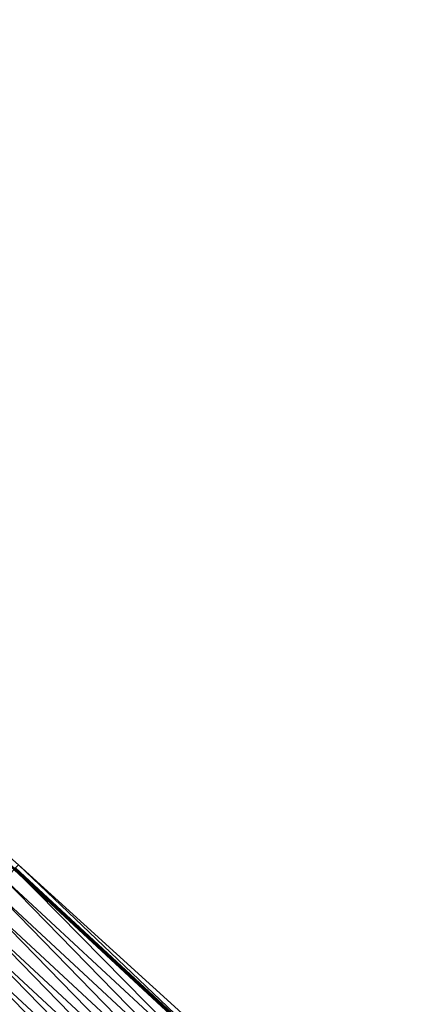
# Model space of a CAD drawing. Header units: feet. Extents: x 2017353 to 2024169, y 808050 to 818690.
# Tile 181 of 256: x 2019124 to 2019149, y 817143 to 817206. Entities that reach past the tile are written whole.
import ezdxf

# ---------------------------------------------------------------- set-up
doc = ezdxf.new("R2010")
doc.units = ezdxf.units.FT
doc.header["$MEASUREMENT"] = 0
doc.layers.add('EP_Travel Lane', color=172, linetype='Continuous', lineweight=53)
doc.layers.add('I-77-MM15-17_SB-Surface-BORDER', color=7, linetype='Continuous')
doc.layers.add('I-77-MM15-17_SB-Surface-TIN', color=7, linetype='Continuous')

msp = doc.modelspace()

# ---------------------------------------------------------------- linework, layer by layer
at = {"layer": 'EP_Travel Lane'}
msp.add_polyline3d([(2019063.601578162, 817205.3110846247, 260.4638219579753), (2019078.482411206, 817191.9494082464, 260.300167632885), (2019093.363926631, 817178.6011606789, 260.1518618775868), (2019108.252908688, 817165.2487333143, 259.9724425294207), (2019123.233696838, 817151.6535633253, 259.8053416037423), (2019137.89872925, 817138.0553322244, 259.6471731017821), (2019152.563950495, 817124.4569260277, 259.5197977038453), (2019167.235568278, 817110.9638564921, 259.3626557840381), (2019181.965295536, 817097.4356981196, 259.2072022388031), (2019196.724088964, 817083.8278422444, 259.0363187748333), (2019211.380097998, 817070.2197935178, 258.8862421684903), (2019226.036212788, 817056.6116465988, 258.7568789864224), (2019240.69884621, 817043.0028193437, 258.647696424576), (2019255.358139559, 817029.3979750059, 258.5309662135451), (2019270.052970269, 817015.7353501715, 258.4272613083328), (2019284.639917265, 817002.0529987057, 258.3064857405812), (2019299.205944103, 816988.182783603, 258.1857839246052), (2019313.680638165, 816974.3818382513, 258.0544726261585)], dxfattribs=at)
at = {"layer": 'I-77-MM15-17_SB-Surface-BORDER', "color": 3, "linetype": 'Continuous', "lineweight": -3}
msp.add_polyline3d([(2019064.027519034, 817205.7853363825, 260.4746015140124), (2019078.489833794, 817191.9576719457, 260.3004268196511), (2019093.423433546, 817178.667489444, 260.1542779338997), (2019108.325034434, 817165.3291343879, 259.9747324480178), (2019123.488783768, 817151.9286006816, 259.810326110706), (2019138.284602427, 817138.4713394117, 259.6583927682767), (2019153.309852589, 817125.2612676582, 259.5260533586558), (2019167.97708155, 817111.7711661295, 259.3686679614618), (2019182.706745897, 817098.2430648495, 259.2015409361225), (2019197.470570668, 817084.6318205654, 259.0353299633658), (2019212.126581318, 817071.0237651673, 258.8860749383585), (2019227.463142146, 817058.1484112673, 258.761996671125), (2019241.438536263, 817043.7988324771, 258.651332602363), (2019256.089453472, 817030.1850403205, 258.5259578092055), (2019270.779953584, 817016.5104004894, 258.4267358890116), (2019285.366892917, 817002.8280436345, 258.3055881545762), (2019300.422388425, 816989.4585326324, 258.1948991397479), (2019315.102579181, 816975.8731999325, 258.0540224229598)], dxfattribs=at)
at = {"layer": 'I-77-MM15-17_SB-Surface-TIN', "color": 128, "linetype": 'Continuous', "lineweight": -3}
for points in [[(2019122.619610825, 817150.9914918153, 259.7898976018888), (2019137.284581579, 817137.393306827, 259.622572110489), (2019123.233696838, 817151.6535633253, 259.8053416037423)], [(2019123.299648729, 817151.7246687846, 259.807000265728), (2019123.233696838, 817151.6535633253, 259.8053416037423), (2019137.89872925, 817138.0553322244, 259.6471731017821)], [(2019137.284581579, 817137.393306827, 259.622572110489), (2019137.89872925, 817138.0553322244, 259.6471731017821), (2019123.233696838, 817151.6535633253, 259.8053416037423)], [(2019123.299648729, 817151.7246687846, 259.807000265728), (2019137.964681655, 817138.1264261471, 259.6498149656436), (2019123.488783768, 817151.9286006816, 259.810326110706)], [(2019123.299648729, 817151.7246687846, 259.807000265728), (2019137.89872925, 817138.0553322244, 259.6471731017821), (2019137.964681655, 817138.1264261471, 259.6498149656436)], [(2019123.488783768, 817151.9286006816, 259.810326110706), (2019137.964681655, 817138.1264261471, 259.6498149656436), (2019138.284602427, 817138.4713394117, 259.6583927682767)], [(2019121.939468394, 817150.2584117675, 259.7557469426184), (2019136.604446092, 817136.6602203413, 259.5895538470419), (2019122.619610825, 817150.9914918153, 259.7898976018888)], [(2019122.619610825, 817150.9914918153, 259.7898976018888), (2019136.604446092, 817136.6602203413, 259.5895538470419), (2019137.284581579, 817137.393306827, 259.622572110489)], [(2019121.259312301, 817149.5253443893, 259.7193678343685), (2019135.924331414, 817135.9271145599, 259.5599296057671), (2019121.939468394, 817150.2584117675, 259.7557469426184)], [(2019121.939468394, 817150.2584117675, 259.7557469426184), (2019135.924331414, 817135.9271145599, 259.5599296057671), (2019136.604446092, 817136.6602203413, 259.5895538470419)], [(2019120.579181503, 817148.7922535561, 259.6871142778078), (2019135.24422968, 817135.1939967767, 259.532416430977), (2019121.259312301, 817149.5253443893, 259.7193678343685)], [(2019121.259312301, 817149.5253443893, 259.7193678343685), (2019135.24422968, 817135.1939967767, 259.532416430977), (2019135.924331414, 817135.9271145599, 259.5599296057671)], [(2019119.899070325, 817148.0591445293, 259.6580608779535), (2019134.564110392, 817134.4608952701, 259.5020402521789), (2019120.579181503, 817148.7922535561, 259.6871142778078)], [(2019120.579181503, 817148.7922535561, 259.6871142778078), (2019134.564110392, 817134.4608952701, 259.5020402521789), (2019135.24422968, 817135.1939967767, 259.532416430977)], [(2019119.218963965, 817147.3260310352, 259.6297932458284), (2019133.883978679, 817133.7278052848, 259.4696375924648), (2019119.899070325, 817148.0591445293, 259.6580608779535)], [(2019119.899070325, 817148.0591445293, 259.6580608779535), (2019133.883978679, 817133.7278052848, 259.4696375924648), (2019134.564110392, 817134.4608952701, 259.5020402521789)], [(2019118.538865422, 817146.592910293, 259.6028005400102), (2019133.203865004, 817132.9946985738, 259.4401768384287), (2019119.218963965, 817147.3260310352, 259.6297932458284)], [(2019119.218963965, 817147.3260310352, 259.6297932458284), (2019133.203865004, 817132.9946985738, 259.4401768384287), (2019133.883978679, 817133.7278052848, 259.4696375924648)], [(2019117.858766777, 817145.8597896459, 259.5757910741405), (2019132.523754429, 817132.2615889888, 259.4112216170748), (2019118.538865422, 817146.592910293, 259.6028005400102)], [(2019118.538865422, 817146.592910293, 259.6028005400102), (2019132.523754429, 817132.2615889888, 259.4112216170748), (2019133.203865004, 817132.9946985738, 259.4401768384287)], [(2019117.178662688, 817145.1266740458, 259.5478938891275), (2019131.843620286, 817131.5285012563, 259.3784226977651), (2019117.858766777, 817145.8597896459, 259.5757910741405)], [(2019117.858766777, 817145.8597896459, 259.5757910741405), (2019131.843620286, 817131.5285012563, 259.3784226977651), (2019132.523754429, 817132.2615889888, 259.4112216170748)], [(2019116.498533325, 817144.3935818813, 259.5158745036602), (2019131.16348558, 817130.795414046, 259.3455318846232), (2019117.178662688, 817145.1266740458, 259.5478938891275)], [(2019117.178662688, 817145.1266740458, 259.5478938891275), (2019131.16348558, 817130.795414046, 259.3455318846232), (2019131.843620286, 817131.5285012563, 259.3784226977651)], [(2019115.818405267, 817143.6604885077, 259.4840678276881), (2019130.483349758, 817130.0623278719, 259.3124588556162), (2019116.498533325, 817144.3935818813, 259.5158745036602)], [(2019116.498533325, 817144.3935818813, 259.5158745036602), (2019130.483349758, 817130.0623278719, 259.3124588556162), (2019131.16348558, 817130.795414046, 259.3455318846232)], [(2019115.335731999, 817143.1402372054, 259.4606504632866), (2019130.483349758, 817130.0623278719, 259.3124588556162), (2019115.818405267, 817143.6604885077, 259.4840678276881)], [(2019115.138264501, 817142.9274069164, 259.4501886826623), (2019129.803205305, 817129.3292497, 259.2779782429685), (2019115.335731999, 817143.1402372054, 259.4606504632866)], [(2019115.335731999, 817143.1402372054, 259.4606504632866), (2019129.803205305, 817129.3292497, 259.2779782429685), (2019130.483349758, 817130.0623278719, 259.3124588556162)]]:
    msp.add_3dface(points, dxfattribs=at)

doc.saveas('drawing.dxf')
